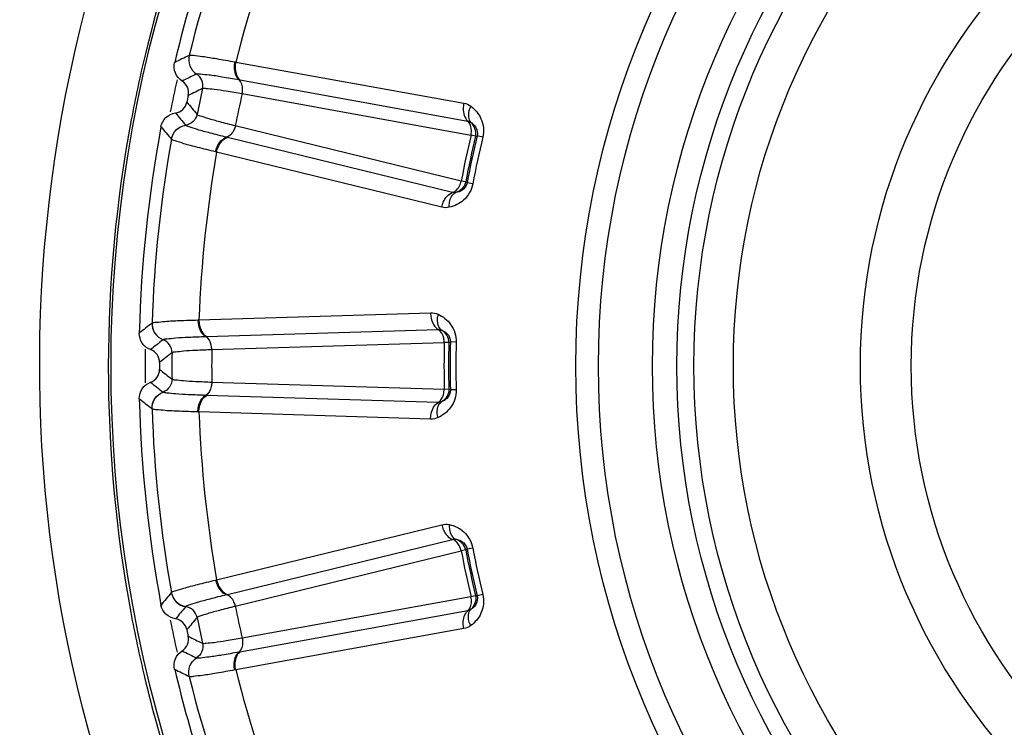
# Model space of a CAD drawing. Header units: millimetres. Extents: x 0 to 4000, y 0 to 3000.
# Tile 134 of 170: x 2080 to 2094, y 1669 to 1679. Entities that reach past the tile are written whole.
import ezdxf

# ---------------------------------------------------------------- set-up
doc = ezdxf.new("R2010")
doc.units = ezdxf.units.MM
doc.header["$LTSCALE"] = 219.99956
doc.layers.get('0').update_dxf_attribs({"linetype": 'CONTINUOUS'})
doc.layers.add('SUPERFICI', color=7, linetype='CONTINUOUS')

msp = doc.modelspace()

# ---------------------------------------------------------------- linework, layer by layer
at = {"color": 9, "linetype": 'CONTINUOUS'}
for p, q in [((2082.433, 1678.701), (2082.434, 1678.701)), ((2083.096, 1678.607), (2083.111, 1678.604)), ((2083.111, 1678.604), (2086.431, 1678.005)), ((2082.541, 1678.43), (2082.542, 1678.431)), ((2083.157, 1678.348), (2083.17, 1678.346)), ((2083.17, 1678.346), (2086.488, 1677.745)), ((2082.383, 1677.683), (2082.382, 1677.684)), ((2082.991, 1677.506), (2082.978, 1677.509)), ((2086.267, 1676.705), (2082.991, 1677.506)), ((2086.6, 1677.525), (2086.624, 1677.529)), ((2086.706, 1677.51), (2086.624, 1677.529)), ((2082.174, 1677.48), (2082.174, 1677.481)), ((2082.833, 1677.294), (2082.818, 1677.297)), ((2086.109, 1676.491), (2082.833, 1677.294)), ((2086.479, 1676.847), (2086.459, 1676.86)), ((2086.562, 1676.831), (2086.479, 1676.847)), ((2082.576, 1674.85), (2085.948, 1674.954)), ((2081.893, 1674.804), (2081.893, 1674.804)), ((2082.561, 1674.849), (2082.576, 1674.85)), ((2082.687, 1674.61), (2086.057, 1674.712)), ((2082.054, 1674.562), (2082.055, 1674.562)), ((2082.674, 1674.609), (2082.687, 1674.61)), ((2086.213, 1674.52), (2086.235, 1674.529)), ((2086.319, 1674.527), (2086.235, 1674.529)), ((2082.055, 1673.798), (2082.054, 1673.799)), ((2086.235, 1673.831), (2086.213, 1673.84)), ((2086.319, 1673.833), (2086.235, 1673.831)), ((2082.687, 1673.751), (2082.674, 1673.751)), ((2086.057, 1673.649), (2082.687, 1673.751)), ((2081.893, 1673.556), (2081.893, 1673.557)), ((2082.576, 1673.511), (2082.561, 1673.511)), ((2085.948, 1673.406), (2082.576, 1673.511)), ((2082.833, 1671.067), (2086.109, 1671.869)), ((2082.991, 1670.855), (2086.267, 1671.655)), ((2086.459, 1671.501), (2086.479, 1671.514)), ((2086.562, 1671.529), (2086.479, 1671.514)), ((2082.818, 1671.063), (2082.833, 1671.067)), ((2082.174, 1670.879), (2082.174, 1670.88)), ((2082.978, 1670.851), (2082.991, 1670.855)), ((2086.624, 1670.831), (2086.6, 1670.835)), ((2086.706, 1670.851), (2086.624, 1670.831)), ((2082.382, 1670.676), (2082.383, 1670.677)), ((2086.488, 1670.615), (2083.17, 1670.015)), ((2086.431, 1670.356), (2083.111, 1669.757)), ((2082.542, 1669.93), (2082.541, 1669.93)), ((2083.17, 1670.015), (2083.157, 1670.012)), ((2083.111, 1669.757), (2083.096, 1669.754)), ((2082.434, 1669.659), (2082.433, 1669.66))]:
    msp.add_line(p, q, dxfattribs=at)
for radius in [12.641, 12.312, 11.526, 11.17, 10.922]:
    msp.add_circle((2100.702, 1674.18), radius, dxfattribs=at)
at = {"color": 7, "linetype": 'CONTINUOUS'}
for radius in [10.349, 8.5, 7.76]:
    msp.add_circle((2100.702, 1674.18), radius, dxfattribs=at)
at = {"color": 9, "linetype": 'CONTINUOUS'}
for centre, radius, start, end in [((2100.702, 1674.18), 19.409, 123.941, 344.2998), ((2100.74, 1674.154), 19.486, 158.6183, 166.4982), ((2100.702, 1674.18), 18.819, 157.9001, 166.0999), ((2100.702, 1674.18), 18.138, 158.1157, 165.8843), ((2100.753, 1674.151), 19.5, 166.4974, 169.3243), ((2114.823, 1612.44), 73.753, 116.05014, 116.23253), ((2115.232, 1611.662), 74.342, 116.0875, 116.26673), ((2100.702, 1674.18), 18.909, 167.2743, 168.7144), ((2115.576, 1611.025), 74.837, 116.12065, 116.29737), ((2139.978, 1725.826), 74.837, 219.70276, 219.87948), ((2139.405, 1725.383), 74.342, 219.73327, 219.9125), ((2138.714, 1724.84), 73.753, 219.76761, 219.95), ((2100.702, 1674.18), 14.471, 166.6186, 169.3814), ((2100.702, 1674.18), 14.387, 166.6186, 169.3814), ((2100.702, 1674.18), 18.819, 169.9001, 178.0999), ((2100.702, 1674.18), 18.138, 170.1157, 177.8843), ((2127.35, 1616.725), 73.753, 128.05014, 128.23253), ((2127.913, 1616.049), 74.342, 128.0875, 128.26673), ((2100.702, 1674.18), 14.471, 178.6186, 181.3814), ((2100.702, 1674.18), 14.387, 178.6186, 181.3814), ((2100.702, 1674.18), 18.909, 179.2581, 180.738), ((2128.382, 1615.497), 74.837, 128.12065, 128.29737), ((2128.382, 1732.863), 74.837, 231.70276, 231.87948), ((2127.913, 1732.311), 74.342, 231.73327, 231.9125), ((2127.35, 1731.636), 73.753, 231.76761, 231.95), ((2100.702, 1674.18), 18.819, 181.9001, 190.0999), ((2100.702, 1674.18), 18.138, 182.1157, 189.8843), ((2100.702, 1674.18), 14.471, 190.6186, 193.3814), ((2100.702, 1674.18), 14.387, 190.6186, 193.3814), ((2138.714, 1623.521), 73.753, 140.05014, 140.23253), ((2139.405, 1622.977), 74.342, 140.0875, 140.26673), ((2100.744, 1674.169), 19.491, 190.5743, 193.4), ((2100.702, 1674.18), 18.909, 191.2851, 192.7238), ((2139.978, 1622.535), 74.837, 140.12065, 140.29737), ((2115.576, 1737.336), 74.837, 243.70276, 243.87948), ((2115.232, 1736.698), 74.342, 243.73327, 243.9125), ((2114.822, 1735.921), 73.753, 243.76761, 243.95), ((2100.702, 1674.18), 18.138, 194.1157, 201.8843), ((2100.746, 1674.169), 19.493, 193.4, 201.8048), ((2100.702, 1674.18), 18.819, 193.9001, 202.0999)]:
    msp.add_arc(centre, radius, start, end, dxfattribs=at)
at = {"color": 7, "linetype": 'CONTINUOUS'}
for radius, start, end in [(19, 157.4429, 166.5571), (18.7, 167.8479, 168.1521), (19, 169.4429, 178.5571), (18.7, 179.8479, 180.1521), (19, 181.4429, 190.5571), (18.7, 191.8479, 192.1521), (19, 193.4429, 202.5571)]:
    msp.add_arc((2100.702, 1674.18), radius, start, end, dxfattribs=at)
at = {"color": 9, "linetype": 'CONTINUOUS'}
for points, knots in [([(2084.519, 1661.735), (2082.443, 1664.419), (2079.605, 1670.949), (2080.329, 1678.033), (2081.496, 1681.221)], [0, 0, 0, 0, 0.499835, 1, 1, 1, 1]), ([(2082.433, 1678.701), (2082.421, 1678.651), (2082.428, 1678.542), (2082.498, 1678.458), (2082.541, 1678.43)], [0, 0, 0, 0, 0.499968, 1, 1, 1, 1]), ([(2082.434, 1678.701), (2082.422, 1678.652), (2082.429, 1678.542), (2082.499, 1678.458), (2082.542, 1678.431)], [0, 0, 0, 0, 0.499945, 1, 1, 1, 1]), ([(2082.434, 1678.701), (2082.452, 1678.709), (2082.52, 1678.696), (2082.649, 1678.686), (2082.852, 1678.65), (2083.008, 1678.623), (2083.096, 1678.607)], [0, 0, 0, 0, 0.087869, 0.289341, 0.597382, 1, 1, 1, 1]), ([(2083.096, 1678.607), (2083.091, 1678.582), (2083.081, 1678.493), (2083.108, 1678.39), (2083.157, 1678.348)], [0, 0, 0, 0, 0.283026, 1, 1, 1, 1]), ([(2083.111, 1678.604), (2083.106, 1678.579), (2083.096, 1678.49), (2083.121, 1678.388), (2083.17, 1678.346)], [0, 0, 0, 0, 0.283838, 1, 1, 1, 1]), ([(2082.628, 1678.219), (2082.637, 1678.258), (2082.63, 1678.343), (2082.575, 1678.409), (2082.541, 1678.43)], [0, 0, 0, 0, 0.499968, 1, 1, 1, 1]), ([(2082.542, 1678.431), (2082.559, 1678.438), (2082.623, 1678.427), (2082.743, 1678.419), (2082.931, 1678.387), (2083.075, 1678.363), (2083.157, 1678.348)], [0, 0, 0, 0, 0.089971, 0.2921, 0.599425, 1, 1, 1, 1]), ([(2083.205, 1678.144), (2083.209, 1678.164), (2083.216, 1678.234), (2083.195, 1678.314), (2083.157, 1678.348)], [0, 0, 0, 0, 0.284072, 1, 1, 1, 1]), ([(2086.431, 1678.005), (2086.425, 1677.98), (2086.415, 1677.891), (2086.44, 1677.788), (2086.488, 1677.745)], [0, 0, 0, 0, 0.283328, 1, 1, 1, 1]), ([(2086.532, 1677.961), (2086.52, 1677.939), (2086.49, 1677.866), (2086.492, 1677.765), (2086.533, 1677.726)], [0, 0, 0, 0, 0.303467, 1, 1, 1, 1]), ([(2086.532, 1677.961), (2086.595, 1677.915), (2086.709, 1677.78), (2086.727, 1677.598), (2086.706, 1677.51)], [0, 0, 0, 0, 0.463856, 1, 1, 1, 1]), ([(2082.548, 1677.842), (2082.54, 1677.803), (2082.499, 1677.728), (2082.422, 1677.69), (2082.382, 1677.684)], [0, 0, 0, 0, 0.499968, 1, 1, 1, 1]), ([(2082.174, 1677.481), (2082.183, 1677.531), (2082.234, 1677.628), (2082.332, 1677.676), (2082.382, 1677.684)], [0, 0, 0, 0, 0.499968, 1, 1, 1, 1]), ([(2082.174, 1677.48), (2082.183, 1677.531), (2082.234, 1677.628), (2082.333, 1677.676), (2082.383, 1677.683)], [0, 0, 0, 0, 0.499945, 1, 1, 1, 1]), ([(2082.978, 1677.509), (2082.898, 1677.529), (2082.756, 1677.565), (2082.572, 1677.613), (2082.458, 1677.654), (2082.395, 1677.67), (2082.383, 1677.683)], [0, 0, 0, 0, 0.400593, 0.707917, 0.910027, 1, 1, 1, 1]), ([(2083.105, 1677.675), (2083.1, 1677.656), (2083.079, 1677.589), (2083.027, 1677.524), (2082.978, 1677.509)], [0, 0, 0, 0, 0.284072, 1, 1, 1, 1]), ([(2086.535, 1677.541), (2086.539, 1677.561), (2086.546, 1677.631), (2086.526, 1677.711), (2086.488, 1677.745)], [0, 0, 0, 0, 0.283581, 1, 1, 1, 1]), ([(2086.533, 1677.726), (2086.559, 1677.709), (2086.617, 1677.657), (2086.634, 1677.573), (2086.624, 1677.529)], [0, 0, 0, 0, 0.406732, 1, 1, 1, 1]), ([(2082.818, 1677.297), (2082.823, 1677.322), (2082.85, 1677.408), (2082.916, 1677.49), (2082.978, 1677.509)], [0, 0, 0, 0, 0.283026, 1, 1, 1, 1]), ([(2082.833, 1677.294), (2082.838, 1677.319), (2082.865, 1677.404), (2082.93, 1677.487), (2082.991, 1677.506)], [0, 0, 0, 0, 0.283838, 1, 1, 1, 1]), ([(2082.818, 1677.297), (2082.73, 1677.318), (2082.577, 1677.357), (2082.377, 1677.406), (2082.255, 1677.45), (2082.187, 1677.466), (2082.174, 1677.48)], [0, 0, 0, 0, 0.402637, 0.710677, 0.912127, 1, 1, 1, 1]), ([(2086.562, 1676.831), (2086.545, 1676.742), (2086.455, 1676.583), (2086.295, 1676.506), (2086.219, 1676.49)], [0, 0, 0, 0, 0.536509, 1, 1, 1, 1]), ([(2086.267, 1676.705), (2086.282, 1676.71), (2086.345, 1676.746), (2086.38, 1676.818), (2086.392, 1676.872)], [0, 0, 0, 0, 0.216192, 1, 1, 1, 1]), ([(2086.479, 1676.847), (2086.471, 1676.803), (2086.42, 1676.732), (2086.346, 1676.709), (2086.316, 1676.704)], [0, 0, 0, 0, 0.592774, 1, 1, 1, 1]), ([(2086.109, 1676.491), (2086.114, 1676.516), (2086.141, 1676.601), (2086.205, 1676.685), (2086.267, 1676.705)], [0, 0, 0, 0, 0.283328, 1, 1, 1, 1]), ([(2086.219, 1676.49), (2086.218, 1676.514), (2086.219, 1676.593), (2086.263, 1676.685), (2086.316, 1676.704)], [0, 0, 0, 0, 0.303467, 1, 1, 1, 1]), ([(2085.948, 1674.954), (2085.947, 1674.928), (2085.955, 1674.839), (2086.001, 1674.744), (2086.057, 1674.712)], [0, 0, 0, 0, 0.283328, 1, 1, 1, 1]), ([(2086.055, 1674.932), (2086.049, 1674.909), (2086.034, 1674.831), (2086.058, 1674.732), (2086.105, 1674.702)], [0, 0, 0, 0, 0.303467, 1, 1, 1, 1]), ([(2086.055, 1674.932), (2086.127, 1674.9), (2086.267, 1674.792), (2086.322, 1674.617), (2086.319, 1674.527)], [0, 0, 0, 0, 0.463856, 1, 1, 1, 1]), ([(2081.893, 1674.804), (2081.891, 1674.753), (2081.92, 1674.647), (2082.006, 1674.58), (2082.054, 1674.562)], [0, 0, 0, 0, 0.499968, 1, 1, 1, 1]), ([(2081.893, 1674.804), (2081.892, 1674.753), (2081.921, 1674.648), (2082.007, 1674.58), (2082.055, 1674.562)], [0, 0, 0, 0, 0.499945, 1, 1, 1, 1]), ([(2081.893, 1674.804), (2081.909, 1674.816), (2081.979, 1674.817), (2082.107, 1674.834), (2082.313, 1674.841), (2082.471, 1674.847), (2082.561, 1674.849)], [0, 0, 0, 0, 0.087869, 0.289341, 0.597382, 1, 1, 1, 1]), ([(2082.561, 1674.849), (2082.561, 1674.824), (2082.57, 1674.735), (2082.617, 1674.64), (2082.674, 1674.609)], [0, 0, 0, 0, 0.283026, 1, 1, 1, 1]), ([(2082.576, 1674.85), (2082.576, 1674.824), (2082.584, 1674.736), (2082.631, 1674.641), (2082.687, 1674.61)], [0, 0, 0, 0, 0.283838, 1, 1, 1, 1]), ([(2086.145, 1674.522), (2086.145, 1674.542), (2086.138, 1674.612), (2086.102, 1674.686), (2086.057, 1674.712)], [0, 0, 0, 0, 0.283581, 1, 1, 1, 1]), ([(2086.105, 1674.702), (2086.134, 1674.692), (2086.202, 1674.653), (2086.236, 1674.574), (2086.235, 1674.529)], [0, 0, 0, 0, 0.406732, 1, 1, 1, 1]), ([(2082.184, 1674.373), (2082.184, 1674.413), (2082.159, 1674.495), (2082.092, 1674.547), (2082.054, 1674.562)], [0, 0, 0, 0, 0.499968, 1, 1, 1, 1]), ([(2082.055, 1674.562), (2082.07, 1674.573), (2082.135, 1674.576), (2082.255, 1674.592), (2082.445, 1674.6), (2082.591, 1674.606), (2082.674, 1674.609)], [0, 0, 0, 0, 0.089971, 0.2921, 0.599425, 1, 1, 1, 1]), ([(2082.763, 1674.42), (2082.762, 1674.44), (2082.755, 1674.51), (2082.718, 1674.584), (2082.674, 1674.609)], [0, 0, 0, 0, 0.284072, 1, 1, 1, 1]), ([(2082.184, 1673.988), (2082.184, 1673.948), (2082.159, 1673.866), (2082.092, 1673.813), (2082.054, 1673.799)], [0, 0, 0, 0, 0.499968, 1, 1, 1, 1]), ([(2082.763, 1673.94), (2082.762, 1673.92), (2082.755, 1673.85), (2082.718, 1673.776), (2082.674, 1673.751)], [0, 0, 0, 0, 0.284072, 1, 1, 1, 1]), ([(2081.893, 1673.557), (2081.891, 1673.608), (2081.92, 1673.713), (2082.006, 1673.781), (2082.054, 1673.799)], [0, 0, 0, 0, 0.499968, 1, 1, 1, 1]), ([(2081.893, 1673.556), (2081.892, 1673.607), (2081.921, 1673.713), (2082.007, 1673.78), (2082.055, 1673.798)], [0, 0, 0, 0, 0.499945, 1, 1, 1, 1]), ([(2082.674, 1673.751), (2082.591, 1673.754), (2082.445, 1673.76), (2082.255, 1673.768), (2082.135, 1673.785), (2082.07, 1673.787), (2082.055, 1673.798)], [0, 0, 0, 0, 0.400593, 0.707917, 0.910027, 1, 1, 1, 1]), ([(2086.319, 1673.833), (2086.322, 1673.743), (2086.266, 1673.568), (2086.126, 1673.46), (2086.055, 1673.428)], [0, 0, 0, 0, 0.536509, 1, 1, 1, 1]), ([(2086.057, 1673.649), (2086.071, 1673.656), (2086.125, 1673.705), (2086.145, 1673.782), (2086.145, 1673.838)], [0, 0, 0, 0, 0.216192, 1, 1, 1, 1]), ([(2086.235, 1673.831), (2086.236, 1673.786), (2086.202, 1673.707), (2086.134, 1673.669), (2086.105, 1673.658)], [0, 0, 0, 0, 0.592774, 1, 1, 1, 1]), ([(2082.561, 1673.511), (2082.561, 1673.537), (2082.57, 1673.625), (2082.617, 1673.72), (2082.674, 1673.751)], [0, 0, 0, 0, 0.283026, 1, 1, 1, 1]), ([(2082.576, 1673.511), (2082.576, 1673.536), (2082.584, 1673.625), (2082.631, 1673.719), (2082.687, 1673.751)], [0, 0, 0, 0, 0.283838, 1, 1, 1, 1]), ([(2085.948, 1673.406), (2085.947, 1673.432), (2085.955, 1673.521), (2086.001, 1673.616), (2086.057, 1673.649)], [0, 0, 0, 0, 0.283328, 1, 1, 1, 1]), ([(2086.055, 1673.428), (2086.049, 1673.452), (2086.034, 1673.529), (2086.058, 1673.628), (2086.105, 1673.658)], [0, 0, 0, 0, 0.303467, 1, 1, 1, 1]), ([(2082.561, 1673.511), (2082.471, 1673.513), (2082.313, 1673.52), (2082.107, 1673.526), (2081.979, 1673.543), (2081.909, 1673.544), (2081.893, 1673.556)], [0, 0, 0, 0, 0.402637, 0.710677, 0.912127, 1, 1, 1, 1]), ([(2086.109, 1671.869), (2086.114, 1671.844), (2086.141, 1671.759), (2086.205, 1671.675), (2086.267, 1671.655)], [0, 0, 0, 0, 0.283328, 1, 1, 1, 1]), ([(2086.219, 1671.871), (2086.218, 1671.846), (2086.219, 1671.767), (2086.263, 1671.676), (2086.316, 1671.656)], [0, 0, 0, 0, 0.303467, 1, 1, 1, 1]), ([(2086.219, 1671.871), (2086.295, 1671.854), (2086.455, 1671.777), (2086.545, 1671.618), (2086.562, 1671.529)], [0, 0, 0, 0, 0.463856, 1, 1, 1, 1]), ([(2086.392, 1671.488), (2086.388, 1671.508), (2086.367, 1671.575), (2086.315, 1671.64), (2086.267, 1671.655)], [0, 0, 0, 0, 0.283581, 1, 1, 1, 1]), ([(2086.316, 1671.656), (2086.346, 1671.652), (2086.42, 1671.628), (2086.471, 1671.558), (2086.479, 1671.514)], [0, 0, 0, 0, 0.406732, 1, 1, 1, 1]), ([(2082.174, 1670.88), (2082.187, 1670.895), (2082.255, 1670.91), (2082.377, 1670.954), (2082.577, 1671.003), (2082.73, 1671.042), (2082.818, 1671.063)], [0, 0, 0, 0, 0.087869, 0.289341, 0.597382, 1, 1, 1, 1]), ([(2082.818, 1671.063), (2082.823, 1671.038), (2082.85, 1670.953), (2082.916, 1670.87), (2082.978, 1670.851)], [0, 0, 0, 0, 0.283026, 1, 1, 1, 1]), ([(2082.833, 1671.067), (2082.838, 1671.042), (2082.865, 1670.957), (2082.93, 1670.874), (2082.991, 1670.855)], [0, 0, 0, 0, 0.283838, 1, 1, 1, 1]), ([(2082.174, 1670.88), (2082.183, 1670.83), (2082.234, 1670.733), (2082.333, 1670.685), (2082.383, 1670.677)], [0, 0, 0, 0, 0.499945, 1, 1, 1, 1]), ([(2082.174, 1670.879), (2082.183, 1670.829), (2082.234, 1670.732), (2082.332, 1670.684), (2082.382, 1670.676)], [0, 0, 0, 0, 0.499968, 1, 1, 1, 1]), ([(2082.383, 1670.677), (2082.395, 1670.691), (2082.458, 1670.707), (2082.572, 1670.748), (2082.756, 1670.795), (2082.898, 1670.832), (2082.978, 1670.851)], [0, 0, 0, 0, 0.089971, 0.2921, 0.599425, 1, 1, 1, 1]), ([(2083.105, 1670.685), (2083.1, 1670.705), (2083.079, 1670.772), (2083.027, 1670.836), (2082.978, 1670.851)], [0, 0, 0, 0, 0.284072, 1, 1, 1, 1]), ([(2086.488, 1670.615), (2086.499, 1670.626), (2086.543, 1670.685), (2086.546, 1670.764), (2086.535, 1670.819)], [0, 0, 0, 0, 0.216192, 1, 1, 1, 1]), ([(2086.706, 1670.851), (2086.727, 1670.763), (2086.709, 1670.58), (2086.595, 1670.445), (2086.532, 1670.399)], [0, 0, 0, 0, 0.536509, 1, 1, 1, 1]), ([(2086.624, 1670.831), (2086.634, 1670.788), (2086.617, 1670.703), (2086.559, 1670.651), (2086.533, 1670.635)], [0, 0, 0, 0, 0.592774, 1, 1, 1, 1]), ([(2082.548, 1670.518), (2082.54, 1670.557), (2082.499, 1670.633), (2082.422, 1670.67), (2082.382, 1670.676)], [0, 0, 0, 0, 0.499968, 1, 1, 1, 1]), ([(2086.431, 1670.356), (2086.425, 1670.381), (2086.415, 1670.47), (2086.44, 1670.572), (2086.488, 1670.615)], [0, 0, 0, 0, 0.283328, 1, 1, 1, 1]), ([(2086.532, 1670.399), (2086.52, 1670.421), (2086.49, 1670.494), (2086.492, 1670.595), (2086.533, 1670.635)], [0, 0, 0, 0, 0.303467, 1, 1, 1, 1]), ([(2083.205, 1670.216), (2083.209, 1670.196), (2083.216, 1670.126), (2083.195, 1670.046), (2083.157, 1670.012)], [0, 0, 0, 0, 0.284072, 1, 1, 1, 1]), ([(2082.628, 1670.142), (2082.637, 1670.103), (2082.63, 1670.017), (2082.575, 1669.952), (2082.541, 1669.93)], [0, 0, 0, 0, 0.499968, 1, 1, 1, 1]), ([(2082.433, 1669.66), (2082.421, 1669.709), (2082.428, 1669.818), (2082.498, 1669.902), (2082.541, 1669.93)], [0, 0, 0, 0, 0.499968, 1, 1, 1, 1]), ([(2082.434, 1669.659), (2082.422, 1669.709), (2082.429, 1669.818), (2082.499, 1669.902), (2082.542, 1669.93)], [0, 0, 0, 0, 0.499945, 1, 1, 1, 1]), ([(2083.157, 1670.012), (2083.075, 1669.998), (2082.931, 1669.974), (2082.743, 1669.942), (2082.623, 1669.933), (2082.559, 1669.922), (2082.542, 1669.93)], [0, 0, 0, 0, 0.400593, 0.707917, 0.910027, 1, 1, 1, 1]), ([(2083.096, 1669.754), (2083.091, 1669.779), (2083.081, 1669.868), (2083.108, 1669.97), (2083.157, 1670.012)], [0, 0, 0, 0, 0.283026, 1, 1, 1, 1]), ([(2083.111, 1669.757), (2083.106, 1669.782), (2083.096, 1669.87), (2083.121, 1669.972), (2083.17, 1670.015)], [0, 0, 0, 0, 0.283838, 1, 1, 1, 1]), ([(2083.096, 1669.754), (2083.008, 1669.737), (2082.852, 1669.711), (2082.649, 1669.674), (2082.52, 1669.665), (2082.452, 1669.651), (2082.434, 1669.659)], [0, 0, 0, 0, 0.402637, 0.710677, 0.912127, 1, 1, 1, 1]), ([(2120.525, 1669.206), (2119.687, 1665.904), (2116.255, 1659.614), (2107.225, 1653.935), (2096.565, 1653.3), (2090.098, 1656.428), (2087.488, 1658.634)], [0, 0, 0, 0, 0.249539, 0.499407, 0.749696, 1, 1, 1, 1])]:
    msp.add_open_spline(points, degree=3, knots=knots, dxfattribs=at)
at = {"color": 7, "linetype": 'CONTINUOUS'}
for points, knots in [([(2082.332, 1678.328), (2082.289, 1678.355), (2082.218, 1678.438), (2082.211, 1678.548), (2082.222, 1678.597)], [0, 0, 0, 0, 0.500004, 1, 1, 1, 1]), ([(2082.421, 1678.117), (2082.43, 1678.156), (2082.422, 1678.241), (2082.366, 1678.306), (2082.332, 1678.328)], [0, 0, 0, 0, 0.500013, 1, 1, 1, 1]), ([(2082.233, 1677.863), (2082.273, 1677.868), (2082.351, 1677.905), (2082.392, 1677.98), (2082.4, 1678.019)], [0, 0, 0, 0, 0.499992, 1, 1, 1, 1]), ([(2082.023, 1677.661), (2082.033, 1677.711), (2082.084, 1677.808), (2082.183, 1677.855), (2082.233, 1677.863)], [0, 0, 0, 0, 0.499996, 1, 1, 1, 1]), ([(2081.871, 1674.418), (2081.824, 1674.435), (2081.737, 1674.502), (2081.707, 1674.608), (2081.708, 1674.659)], [0, 0, 0, 0, 0.500004, 1, 1, 1, 1]), ([(2082.002, 1674.23), (2082.002, 1674.27), (2081.977, 1674.352), (2081.909, 1674.404), (2081.871, 1674.418)], [0, 0, 0, 0, 0.500013, 1, 1, 1, 1]), ([(2081.871, 1673.942), (2081.909, 1673.956), (2081.977, 1674.008), (2082.002, 1674.09), (2082.002, 1674.131)], [0, 0, 0, 0, 0.499987, 1, 1, 1, 1]), ([(2081.708, 1673.702), (2081.707, 1673.753), (2081.737, 1673.858), (2081.824, 1673.925), (2081.871, 1673.942)], [0, 0, 0, 0, 0.499996, 1, 1, 1, 1]), ([(2082.233, 1670.498), (2082.183, 1670.505), (2082.084, 1670.552), (2082.033, 1670.649), (2082.023, 1670.699)], [0, 0, 0, 0, 0.500004, 1, 1, 1, 1]), ([(2082.4, 1670.341), (2082.392, 1670.38), (2082.351, 1670.455), (2082.273, 1670.492), (2082.233, 1670.498)], [0, 0, 0, 0, 0.500008, 1, 1, 1, 1]), ([(2082.332, 1670.033), (2082.366, 1670.054), (2082.422, 1670.119), (2082.43, 1670.205), (2082.421, 1670.244)], [0, 0, 0, 0, 0.499987, 1, 1, 1, 1]), ([(2082.222, 1669.763), (2082.211, 1669.813), (2082.218, 1669.922), (2082.289, 1670.005), (2082.332, 1670.033)], [0, 0, 0, 0, 0.499996, 1, 1, 1, 1])]:
    msp.add_open_spline(points, degree=3, knots=knots, dxfattribs=at)
at = {"color": 9, "linetype": 'CONTINUOUS'}
for points in [[(2086.431, 1678.005), (2086.467, 1677.998), (2086.502, 1677.983), (2086.532, 1677.961)], [(2081.591, 1677.763), (2081.148, 1675.414), (2081.146, 1672.942), (2081.584, 1670.592)], [(2086.488, 1677.745), (2086.503, 1677.742), (2086.521, 1677.736), (2086.528, 1677.722)], [(2086.6, 1677.525), (2086.616, 1677.594), (2086.587, 1677.681), (2086.533, 1677.726)], [(2086.459, 1676.86), (2086.445, 1676.791), (2086.383, 1676.723), (2086.316, 1676.704)], [(2086.316, 1676.704), (2086.3, 1676.701), (2086.281, 1676.699), (2086.269, 1676.709)], [(2086.219, 1676.49), (2086.183, 1676.482), (2086.145, 1676.482), (2086.109, 1676.491)], [(2085.948, 1674.954), (2085.984, 1674.955), (2086.022, 1674.947), (2086.055, 1674.932)], [(2086.057, 1674.712), (2086.073, 1674.712), (2086.092, 1674.71), (2086.102, 1674.698)], [(2086.213, 1674.52), (2086.214, 1674.591), (2086.168, 1674.67), (2086.105, 1674.702)], [(2086.213, 1673.84), (2086.214, 1673.77), (2086.168, 1673.691), (2086.105, 1673.658)], [(2086.105, 1673.658), (2086.091, 1673.652), (2086.072, 1673.646), (2086.059, 1673.653)], [(2086.055, 1673.428), (2086.022, 1673.413), (2085.984, 1673.405), (2085.948, 1673.406)], [(2086.109, 1671.869), (2086.145, 1671.878), (2086.183, 1671.878), (2086.219, 1671.871)], [(2086.267, 1671.655), (2086.282, 1671.659), (2086.301, 1671.661), (2086.313, 1671.651)], [(2086.459, 1671.501), (2086.445, 1671.57), (2086.383, 1671.637), (2086.316, 1671.656)], [(2086.6, 1670.835), (2086.616, 1670.766), (2086.587, 1670.68), (2086.533, 1670.635)], [(2086.533, 1670.635), (2086.52, 1670.626), (2086.503, 1670.616), (2086.488, 1670.62)], [(2086.532, 1670.399), (2086.502, 1670.378), (2086.467, 1670.362), (2086.431, 1670.356)]]:
    msp.add_open_spline(points, degree=3, dxfattribs=at)
at = {"layer": 'SUPERFICI', "color": 9, "linetype": 'CONTINUOUS'}
for p, q in [((2083.205, 1678.144), (2086.535, 1677.541)), ((2086.392, 1676.872), (2083.105, 1677.675)), ((2086.6, 1677.525), (2086.535, 1677.541)), ((2086.459, 1676.86), (2086.392, 1676.872)), ((2082.763, 1674.42), (2086.145, 1674.522)), ((2086.213, 1674.52), (2086.145, 1674.522)), ((2086.145, 1673.838), (2082.763, 1673.94)), ((2086.213, 1673.84), (2086.145, 1673.838)), ((2083.105, 1670.685), (2086.392, 1671.488)), ((2086.459, 1671.501), (2086.392, 1671.488)), ((2086.535, 1670.819), (2083.205, 1670.216)), ((2086.6, 1670.835), (2086.535, 1670.819))]:
    msp.add_line(p, q, dxfattribs=at)
for radius, start, end in [(18.519, 167.4047, 168.5953), (17.941, 167.2343, 168.7657), (14.56, 166.6549, 169.3451), (14.493, 166.6549, 169.3451), (14.56, 178.6549, 181.3451), (14.493, 178.6549, 181.3451), (18.519, 179.4047, 180.5953), (17.941, 179.2343, 180.7657), (14.56, 190.6549, 193.3451), (14.493, 190.6549, 193.3451), (17.941, 191.2343, 192.7657), (18.519, 191.4047, 192.5953)]:
    msp.add_arc((2100.702, 1674.18), radius, start, end, dxfattribs=at)
for points, knots in [([(2082.628, 1678.219), (2082.643, 1678.227), (2082.704, 1678.216), (2082.815, 1678.21), (2082.992, 1678.18), (2083.128, 1678.158), (2083.205, 1678.144)], [0, 0, 0, 0, 0.088068, 0.289559, 0.597579, 1, 1, 1, 1]), ([(2083.105, 1677.675), (2083.029, 1677.694), (2082.897, 1677.729), (2082.723, 1677.774), (2082.618, 1677.813), (2082.558, 1677.828), (2082.548, 1677.842)], [0, 0, 0, 0, 0.402339, 0.710389, 0.911899, 1, 1, 1, 1]), ([(2082.184, 1674.373), (2082.196, 1674.384), (2082.258, 1674.386), (2082.368, 1674.403), (2082.548, 1674.411), (2082.685, 1674.417), (2082.763, 1674.42)], [0, 0, 0, 0, 0.088068, 0.289559, 0.597579, 1, 1, 1, 1]), ([(2082.763, 1673.94), (2082.685, 1673.943), (2082.548, 1673.95), (2082.369, 1673.957), (2082.258, 1673.974), (2082.196, 1673.976), (2082.184, 1673.988)], [0, 0, 0, 0, 0.402339, 0.710389, 0.911899, 1, 1, 1, 1]), ([(2082.548, 1670.518), (2082.558, 1670.532), (2082.618, 1670.547), (2082.723, 1670.586), (2082.896, 1670.631), (2083.029, 1670.666), (2083.105, 1670.685)], [0, 0, 0, 0, 0.088068, 0.289559, 0.597579, 1, 1, 1, 1]), ([(2083.205, 1670.216), (2083.128, 1670.202), (2082.992, 1670.18), (2082.815, 1670.151), (2082.704, 1670.144), (2082.643, 1670.133), (2082.628, 1670.142)], [0, 0, 0, 0, 0.402339, 0.710389, 0.911899, 1, 1, 1, 1])]:
    msp.add_open_spline(points, degree=3, knots=knots, dxfattribs=at)

doc.saveas('drawing.dxf')
